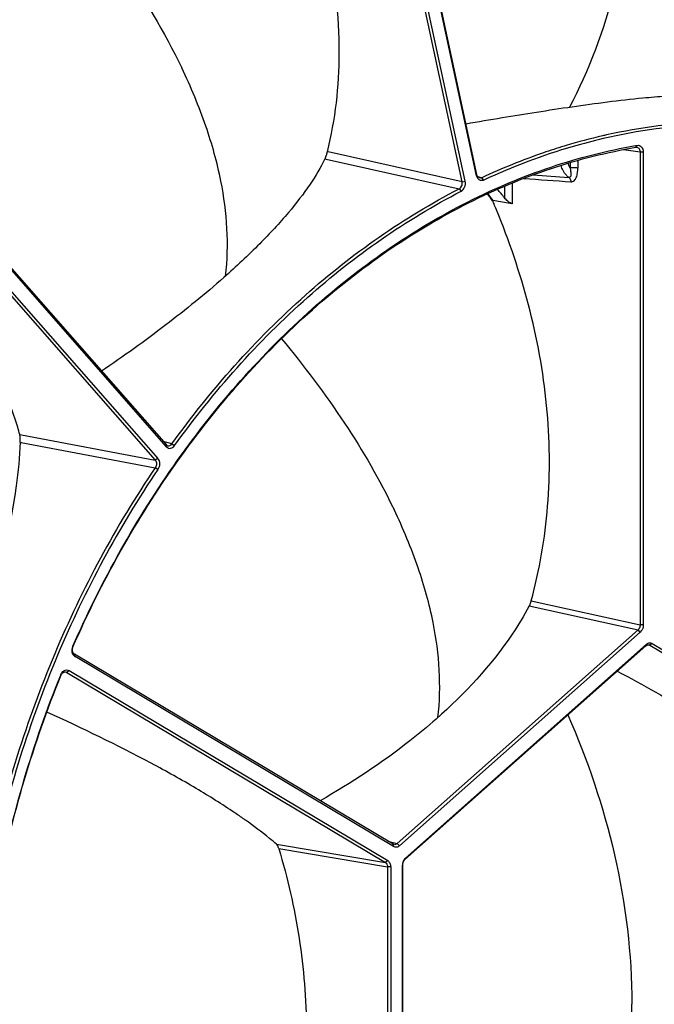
# Model space of a CAD drawing. Header units: millimetres. Extents: x 0 to 420, y -341 to 792.
# Tile 110 of 256: x 193 to 203, y 87 to 102. Entities that reach past the tile are written whole.
import ezdxf

# ---------------------------------------------------------------- set-up
doc = ezdxf.new("R2010")
doc.units = ezdxf.units.MM
doc.header["$LTSCALE"] = 23.1
doc.layers.get('0').update_dxf_attribs({"linetype": 'CONTINUOUS'})
doc.layers.add('COURBES', color=7, linetype='CONTINUOUS')

msp = doc.modelspace()

# ---------------------------------------------------------------- linework, layer by layer
at = {"color": 7, "linetype": 'Continuous'}
for p, q in [((200.1576, 100.0256), (198.4075, 108.1677)), ((199.9306, 99.9144), (198.1804, 108.0565)), ((199.9786, 99.9227), (198.2284, 108.0647)), ((200.1535, 100.0084), (198.4033, 108.1505)), ((191.0699, 100.7789), (195.3931, 95.851)), ((191.073, 100.804), (195.3902, 95.8829)), ((190.9069, 100.5662), (195.2241, 95.6451)), ((190.9419, 100.5958), (195.2651, 95.6679)), ((202.5905, 100.4689), (202.6167, 100.4739)), ((202.5905, 100.4694), (202.6167, 100.4739)), ((202.6167, 100.4739), (202.5953, 100.4439)), ((197.877, 100.3728), (197.8661, 100.3752)), ((199.9306, 99.9144), (197.877, 100.3728)), ((202.6615, 100.3699), (202.4056, 100.4075)), ((202.6615, 100.3699), (202.6615, 93.1167)), ((202.7103, 100.3693), (202.6615, 100.3699)), ((202.7103, 100.3693), (202.7103, 93.1161)), ((197.8285, 100.2652), (197.8478, 100.2609)), ((197.8478, 100.2609), (199.8857, 99.8058)), ((201.5866, 100.2082), (201.5866, 100.126)), ((201.7046, 100.2419), (201.7046, 100.1245)), ((200.1535, 100.0084), (200.1576, 100.0256)), ((201.0197, 100.0199), (201.5698, 99.9804)), ((199.9306, 99.9144), (199.9786, 99.9227)), ((200.1707, 99.9957), (200.2363, 99.9776)), ((200.2646, 99.9405), (200.2363, 99.9776)), ((200.6985, 99.8953), (200.6985, 99.5775)), ((199.8857, 99.8058), (199.915, 99.769)), ((200.5805, 99.8447), (200.5805, 99.6698)), ((200.3976, 99.6234), (200.4058, 99.6123)), ((200.3989, 99.6251), (200.4072, 99.614)), ((200.4055, 99.6121), (200.4055, 99.6293)), ((200.4899, 99.6144), (200.4055, 99.6293)), ((200.6985, 99.5775), (200.4899, 99.6144)), ((193.1463, 96.0372), (193.1732, 96.0321)), ((193.1732, 96.0321), (195.2241, 95.6451)), ((195.4815, 95.8952), (195.3471, 95.932)), ((193.1543, 95.9192), (193.1694, 95.9163)), ((193.1694, 95.9163), (195.2249, 95.5279)), ((195.3902, 95.8829), (195.3931, 95.851)), ((195.4815, 95.8952), (195.5222, 95.8684)), ((195.2651, 95.6679), (195.2241, 95.6451)), ((195.2663, 95.5021), (195.2249, 95.5279)), ((200.9616, 93.4081), (202.629, 93.0395)), ((200.9913, 93.4859), (202.6615, 93.1167)), ((202.7103, 93.1161), (202.6615, 93.1167)), ((202.629, 93.0395), (198.9373, 89.7615)), ((202.6643, 93.0071), (198.9726, 89.7291)), ((202.6643, 93.0071), (202.629, 93.0395)), ((193.9617, 92.7888), (193.9629, 92.7789)), ((199.0548, 89.5171), (202.7465, 92.7951)), ((199.0632, 89.5405), (202.7549, 92.8185)), ((202.7549, 92.8185), (202.7465, 92.7951)), ((202.7749, 92.8101), (202.8116, 92.8046)), ((202.8468, 92.8319), (202.8116, 92.8046)), ((202.8116, 92.8046), (206.5033, 90.6024)), ((202.8468, 92.8319), (206.5385, 90.6297)), ((193.9945, 92.6303), (193.9861, 92.6667)), ((198.8722, 89.7521), (193.9861, 92.6667)), ((198.8806, 89.7157), (193.9945, 92.6303)), ((193.7747, 92.3448), (193.7775, 92.3518)), ((193.7748, 92.3448), (193.7775, 92.3518)), ((193.7775, 92.3518), (193.7792, 92.3431)), ((193.8686, 92.388), (193.8315, 92.3934)), ((193.9039, 92.4154), (193.8686, 92.388)), ((193.8686, 92.388), (198.7547, 89.4734)), ((193.9039, 92.4154), (198.79, 89.5007)), ((197.0845, 89.753), (198.7547, 89.4734)), ((198.7926, 89.7995), (198.9373, 89.7615)), ((198.8806, 89.7157), (198.8722, 89.7521)), ((198.9726, 89.7291), (198.9373, 89.7615)), ((197.1199, 89.6848), (198.7873, 89.4056)), ((198.79, 89.5007), (198.7547, 89.4734)), ((199.0172, 89.4314), (199.0222, 89.4399)), ((199.0172, 83.9513), (199.0172, 89.4314)), ((199.0222, 83.9597), (199.0222, 89.4399)), ((199.0632, 89.5405), (199.0548, 89.5171)), ((198.7873, 89.4056), (198.7873, 83.9255)), ((198.836, 89.405), (198.7873, 89.4056)), ((198.836, 89.405), (198.836, 83.9249))]:
    msp.add_line(p, q, dxfattribs=at)
for centre, radius, start, end in [((208.0523, 56.6426), 44.8828, 98.24099, 98.9452), ((211.092, 37.1514), 64.6096, 98.920427, 99.395098), ((215.598, 9.7768), 92.3526, 99.38075, 99.729261), ((204.089, 91.9417), 8.9058, 102.99453, 106.7282), ((204.0552, 92.0845), 8.759, 102.59112, 102.98912), ((204.1454, 91.7446), 9.1108, 106.71135, 106.91591), ((197.3278, 100.5082), 0.5545, 345.33451, 346.1218), ((196.7203, 96.8758), 4.5924, 36.77346, 38.41391), ((196.7278, 96.8796), 4.592, 36.78429, 38.41523), ((197.0282, 96.8915), 4.5097, 38.0295, 40.15605), ((188.5893, 94.6105), 12.8312, 22.76295, 22.94212), ((188.6925, 94.6537), 12.7193, 22.32959, 22.76331), ((195.458, 95.9079), 0.0863, 221.2472, 224.99977), ((200.597, 93.5891), 0.4074, 337.19993, 340.12647), ((200.5652, 93.6013), 0.4414, 340.03774, 344.83726), ((194.1068, 92.7257), 0.1582, 159.67921, 171.03255), ((194.1033, 92.7268), 0.1546, 156.34844, 159.61462), ((202.8255, 92.7391), 0.1063, 125.66259, 131.63745), ((194.0335, 92.6956), 0.076, 231.04009, 239.12449), ((191.3845, 82.7309), 9.05, 54.90243, 56.0143), ((191.7004, 83.1819), 8.4994, 54.73815, 54.89664), ((199.1737, 89.4313), 0.1565, 170.77933, 179.95343), ((199.1758, 89.4311), 0.1586, 166.26016, 170.8098), ((199.174, 89.4316), 0.1567, 157.09313, 166.27851)]:
    msp.add_arc(centre, radius, start, end, dxfattribs=at)
for points, knots in [([(198.1, 108.1037), (196.6933, 107.3937), (193.9809, 105.5143), (191.7862, 103.066), (190.7924, 101.7063)], [0, 0, 0, 0, 0.4833888, 1, 1, 1, 1]), ([(198.0917, 108.1199), (196.6873, 107.4084), (193.98, 105.5284), (191.7884, 103.0823), (190.7958, 101.7242)], [0, 0, 0, 0, 0.483441, 1, 1, 1, 1]), ([(197.8661, 100.3752), (197.988, 100.8689), (198.1139, 101.9596), (197.8965, 103.6721), (197.2889, 105.4231), (196.6796, 106.5384), (196.3382, 107.0791)], [0, 0, 0, 0, 0.2162888, 0.4616153, 0.7280565, 1, 1, 1, 1]), ([(201.5776, 101.0547), (201.8814, 101.634), (202.375, 102.9361), (202.5338, 104.3206), (202.5338, 105.0442)], [0, 0, 0, 0, 0.4747811, 1, 1, 1, 1]), ([(193.4749, 104.7832), (193.9093, 104.2961), (194.7061, 103.3062), (195.3652, 102.2154), (195.6317, 101.6609)], [0, 0, 0, 0, 0.514804, 1, 1, 1, 1]), ([(196.304, 98.4686), (196.3612, 98.9517), (196.3065, 99.7432), (196.0092, 100.8028), (195.7715, 101.3701), (195.6317, 101.6609)], [0, 0, 0, 0, 0.4424082, 0.7065178, 1, 1, 1, 1]), ([(203.3019, 101.2322), (203.2211, 101.2328), (203.0214, 101.2248), (202.4591, 101.1782), (201.9797, 101.1141), (201.6189, 101.0619)], [0, 0, 0, 0, 0.1432446, 0.3539144, 1, 1, 1, 1]), ([(205.3371, 100.6796), (204.8073, 100.7723), (203.7146, 100.8482), (202.6299, 100.7016), (202.0954, 100.5773)], [0, 0, 0, 0, 0.4949858, 1, 1, 1, 1]), ([(205.3218, 100.7186), (204.8027, 100.8094), (203.733, 100.8862), (202.6701, 100.75), (202.1458, 100.6329)], [0, 0, 0, 0, 0.4951859, 1, 1, 1, 1]), ([(193.9617, 92.7888), (194.3996, 93.7887), (195.4436, 95.662), (197.4983, 98.0076), (199.5404, 99.4388), (201.2705, 100.1688), (202.1515, 100.3939), (202.5905, 100.4694)], [0, 0, 0, 0, 0.2729369, 0.5318817, 0.7737146, 0.8886221, 1, 1, 1, 1]), ([(201.4945, 100.4612), (201.3882, 100.4289), (200.9605, 100.2902), (200.543, 100.1206), (200.2363, 99.9776)], [0, 0, 0, 0, 0.24715, 1, 1, 1, 1]), ([(202.0954, 100.5773), (201.9403, 100.5413), (201.3144, 100.3777), (200.7065, 100.1466), (200.2646, 99.9405)], [0, 0, 0, 0, 0.2460962, 1, 1, 1, 1]), ([(202.6167, 100.4739), (202.6285, 100.4759), (202.6541, 100.4737), (202.6862, 100.4503), (202.706, 100.4132), (202.7103, 100.3843), (202.7103, 100.3693)], [0, 0, 0, 0, 0.2258205, 0.4588986, 0.7184061, 1, 1, 1, 1]), ([(193.9629, 92.7789), (194.4007, 93.7787), (195.4449, 95.6513), (197.5009, 97.9945), (199.5444, 99.4219), (201.2752, 100.1474), (202.1563, 100.3699), (202.5953, 100.4439)], [0, 0, 0, 0, 0.2730059, 0.5319688, 0.773766, 0.8886467, 1, 1, 1, 1]), ([(197.8383, 100.2877), (197.8389, 100.2893), (197.8416, 100.2961), (197.8441, 100.3031), (197.846, 100.3084)], [0, 0, 0, 0, 0.2306127, 1, 1, 1, 1]), ([(197.846, 100.3084), (197.8478, 100.3135), (197.8544, 100.3331), (197.8603, 100.353), (197.8642, 100.3678)], [0, 0, 0, 0, 0.2583115, 1, 1, 1, 1]), ([(202.6111, 100.4441), (202.6256, 100.442), (202.6549, 100.4207), (202.6617, 100.3872), (202.6615, 100.3699)], [0, 0, 0, 0, 0.458973, 1, 1, 1, 1]), ([(197.8285, 100.2652), (197.7612, 100.1315), (197.5892, 99.8467), (197.2529, 99.4115), (196.8094, 98.9341), (196.4662, 98.6138), (196.2777, 98.4473)], [0, 0, 0, 0, 0.1870011, 0.4141831, 0.6858497, 1, 1, 1, 1]), ([(197.8285, 100.2652), (197.8292, 100.2667), (197.8328, 100.2741), (197.8359, 100.2816), (197.8383, 100.2877)], [0, 0, 0, 0, 0.2005105, 1, 1, 1, 1]), ([(201.5698, 99.9804), (201.5556, 99.9909), (201.4997, 100.0415), (201.4639, 100.1118), (201.4481, 100.1669)], [0, 0, 0, 0, 0.2355774, 1, 1, 1, 1]), ([(201.5866, 100.126), (201.5835, 100.1316), (201.5715, 100.1553), (201.5625, 100.1804), (201.5574, 100.1998)], [0, 0, 0, 0, 0.2436923, 1, 1, 1, 1]), ([(200.2005, 99.9739), (200.19, 99.9768), (200.1697, 99.9913), (200.1603, 100.0136), (200.1576, 100.0256)], [0, 0, 0, 0, 0.4685351, 1, 1, 1, 1]), ([(201.5866, 100.126), (201.59, 100.1106), (201.5956, 100.0843), (201.6009, 100.0471), (201.6007, 100.0167), (201.5943, 99.9893), (201.5773, 99.98), (201.5698, 99.9804)], [0, 0, 0, 0, 0.2918858, 0.5016145, 0.6955993, 0.8607344, 1, 1, 1, 1]), ([(201.7046, 100.1245), (201.6858, 100.1282), (201.6462, 100.1303), (201.6067, 100.1289), (201.5866, 100.126)], [0, 0, 0, 0, 0.4859931, 1, 1, 1, 1]), ([(201.6012, 99.9152), (201.618, 99.9141), (201.6562, 99.9298), (201.6871, 99.9842), (201.7025, 100.0511), (201.7046, 100.0996), (201.7046, 100.1245)], [0, 0, 0, 0, 0.1978254, 0.4335204, 0.7073993, 1, 1, 1, 1]), ([(199.8857, 99.8058), (199.9034, 99.8147), (199.9313, 99.8501), (199.9353, 99.8936), (199.9306, 99.9144)], [0, 0, 0, 0, 0.481762, 1, 1, 1, 1]), ([(199.915, 99.769), (199.9399, 99.7818), (199.979, 99.8318), (199.985, 99.8932), (199.9786, 99.9227)], [0, 0, 0, 0, 0.4813016, 1, 1, 1, 1]), ([(200.2646, 99.9405), (200.2493, 99.9333), (200.2119, 99.9284), (200.1823, 99.9514), (200.1722, 99.9653)], [0, 0, 0, 0, 0.4956423, 1, 1, 1, 1]), ([(201.5698, 99.9804), (201.5744, 99.9771), (201.5922, 99.9597), (201.6001, 99.9341), (201.6012, 99.9152)], [0, 0, 0, 0, 0.2294835, 1, 1, 1, 1]), ([(195.4815, 95.8952), (196.0785, 96.7236), (197.3993, 98.2173), (199.0358, 99.3689), (199.8857, 99.8058)], [0, 0, 0, 0, 0.516584, 1, 1, 1, 1]), ([(195.5222, 95.8684), (196.1177, 96.6948), (197.4351, 98.1846), (199.0673, 99.3332), (199.915, 99.769)], [0, 0, 0, 0, 0.516584, 1, 1, 1, 1]), ([(200.6985, 99.5775), (200.687, 99.5795), (200.6639, 99.5915), (200.6235, 99.6216), (200.5961, 99.6499), (200.5805, 99.6698)], [0, 0, 0, 0, 0.2306156, 0.4999465, 1, 1, 1, 1]), ([(200.9913, 93.4859), (201.1193, 93.9596), (201.2906, 94.958), (201.2707, 96.4946), (200.9888, 98.0271), (200.6532, 99.0112), (200.458, 99.4862)], [0, 0, 0, 0, 0.2402422, 0.4926803, 0.7485582, 1, 1, 1, 1]), ([(196.2777, 98.4473), (195.9904, 98.1936), (195.3779, 97.6961), (194.7367, 97.2371), (194.4017, 97.0097)], [0, 0, 0, 0, 0.486312, 1, 1, 1, 1]), ([(197.1622, 97.5064), (197.5063, 97.0911), (198.1379, 96.2528), (198.6672, 95.3441), (198.8874, 94.8859)], [0, 0, 0, 0, 0.5148145, 1, 1, 1, 1]), ([(193.1463, 96.0372), (193.1368, 96.0752), (193.0933, 96.2349), (193.0367, 96.3909), (192.9877, 96.5073)], [0, 0, 0, 0, 0.2367705, 1, 1, 1, 1]), ([(193.1543, 95.9192), (193.1553, 95.9403), (193.1542, 95.9798), (193.1507, 96.0194), (193.1463, 96.0372)], [0, 0, 0, 0, 0.5354545, 1, 1, 1, 1]), ([(193.1543, 95.9192), (193.1446, 95.6947), (193.0507, 94.6756), (192.7532, 93.6799), (192.4434, 92.9448)], [0, 0, 0, 0, 0.2197391, 1, 1, 1, 1]), ([(195.397, 95.8469), (195.4052, 95.8387), (195.4252, 95.8257), (195.4749, 95.8225), (195.5076, 95.8481), (195.5222, 95.8684)], [0, 0, 0, 0, 0.2415914, 0.4776422, 1, 1, 1, 1]), ([(195.4163, 95.8662), (195.4276, 95.8631), (195.4547, 95.8662), (195.4738, 95.8843), (195.4815, 95.8952)], [0, 0, 0, 0, 0.4681382, 1, 1, 1, 1]), ([(195.2241, 95.6451), (195.2372, 95.6304), (195.2499, 95.5872), (195.237, 95.5455), (195.2249, 95.5279)], [0, 0, 0, 0, 0.4791977, 1, 1, 1, 1]), ([(195.2651, 95.6679), (195.2835, 95.647), (195.3009, 95.5859), (195.2832, 95.5271), (195.2663, 95.5021)], [0, 0, 0, 0, 0.4786802, 1, 1, 1, 1]), ([(195.2249, 95.5279), (194.6184, 94.6324), (193.5759, 92.686), (192.9165, 90.581), (192.6821, 89.4955)], [0, 0, 0, 0, 0.4933946, 1, 1, 1, 1]), ([(195.2663, 95.5021), (194.6613, 94.6089), (193.6215, 92.6675), (192.9638, 90.5679), (192.73, 89.4852)], [0, 0, 0, 0, 0.4933946, 1, 1, 1, 1]), ([(199.5597, 91.6937), (199.6169, 92.1767), (199.5622, 92.9682), (199.2649, 94.0278), (199.0272, 94.5951), (198.8874, 94.8859)], [0, 0, 0, 0, 0.4424085, 0.706518, 1, 1, 1, 1]), ([(200.9616, 93.4081), (200.8814, 93.2591), (200.4904, 92.6161), (199.9705, 92.0573), (199.5334, 91.6724)], [0, 0, 0, 0, 0.2251184, 1, 1, 1, 1]), ([(200.9616, 93.4081), (200.9625, 93.4097), (200.9664, 93.4173), (200.97, 93.4251), (200.9726, 93.4313)], [0, 0, 0, 0, 0.2216607, 1, 1, 1, 1]), ([(202.6615, 93.1167), (202.6616, 93.1093), (202.6589, 93.0811), (202.6448, 93.0534), (202.629, 93.0395)], [0, 0, 0, 0, 0.2604458, 1, 1, 1, 1]), ([(202.7103, 93.1161), (202.7103, 93.1057), (202.7063, 93.0658), (202.6864, 93.0267), (202.6643, 93.0071)], [0, 0, 0, 0, 0.2604309, 1, 1, 1, 1]), ([(193.9546, 92.6847), (193.953, 92.6898), (193.9478, 92.7113), (193.9479, 92.7339), (193.9505, 92.7504)], [0, 0, 0, 0, 0.2415853, 1, 1, 1, 1]), ([(193.9861, 92.6667), (193.9701, 92.6763), (193.9483, 92.7165), (193.9543, 92.7589), (193.9629, 92.7789)], [0, 0, 0, 0, 0.4614767, 1, 1, 1, 1]), ([(202.7465, 92.7951), (202.7499, 92.7981), (202.7635, 92.8082), (202.7816, 92.8128), (202.7938, 92.811)], [0, 0, 0, 0, 0.271559, 1, 1, 1, 1]), ([(202.7635, 92.8254), (202.7758, 92.8342), (202.8043, 92.8464), (202.8348, 92.8391), (202.8468, 92.8319)], [0, 0, 0, 0, 0.5189234, 1, 1, 1, 1]), ([(193.9857, 92.6365), (193.9822, 92.6393), (193.9682, 92.6528), (193.9589, 92.6706), (193.9546, 92.6847)], [0, 0, 0, 0, 0.2365864, 1, 1, 1, 1]), ([(193.7684, 79.5238), (193.3368, 80.4672), (192.6888, 82.519), (192.4322, 85.2161), (192.5427, 87.4352), (192.8693, 89.6658), (193.3521, 91.3009), (193.7747, 92.3448)], [0, 0, 0, 0, 0.2367361, 0.4861306, 0.6140796, 0.743007, 1, 1, 1, 1]), ([(193.7792, 79.5286), (193.3462, 80.4707), (192.6957, 82.5207), (192.4374, 85.2165), (192.547, 87.4349), (192.8732, 89.6649), (193.3562, 91.2996), (193.7792, 92.3431)], [0, 0, 0, 0, 0.2366788, 0.486069, 0.614031, 0.7429761, 1, 1, 1, 1]), ([(193.7792, 92.3431), (193.7856, 92.3586), (193.8039, 92.3857), (193.8366, 92.3965), (193.8506, 92.3945)], [0, 0, 0, 0, 0.5435322, 1, 1, 1, 1]), ([(193.7896, 92.3754), (193.7919, 92.3791), (193.8014, 92.3925), (193.8135, 92.4043), (193.8236, 92.411)], [0, 0, 0, 0, 0.2613353, 1, 1, 1, 1]), ([(193.8236, 92.411), (193.8357, 92.419), (193.8633, 92.4296), (193.8923, 92.4223), (193.9039, 92.4154)], [0, 0, 0, 0, 0.5178688, 1, 1, 1, 1]), ([(202.3105, 92.4077), (202.7075, 92.1986), (203.2619, 91.8864), (203.9205, 91.4428), (204.1936, 91.2315), (204.3142, 91.1288)], [0, 0, 0, 0, 0.5654222, 0.8003304, 1, 1, 1, 1]), ([(196.4433, 90.235), (196.2505, 90.3651), (195.8291, 90.6284), (194.8768, 91.1597), (194.1036, 91.5328), (193.5633, 91.7784)], [0, 0, 0, 0, 0.2133535, 0.4555122, 1, 1, 1, 1]), ([(201.5544, 91.7366), (201.8558, 91.0455), (202.3477, 89.5942), (202.5338, 88.0671), (202.5338, 87.2979)], [0, 0, 0, 0, 0.495024, 1, 1, 1, 1]), ([(199.5334, 91.6724), (199.4028, 91.5574), (198.8434, 91.0941), (198.2336, 90.6936), (197.7551, 90.4184)], [0, 0, 0, 0, 0.2396586, 1, 1, 1, 1]), ([(199.5062, 54.2119), (201.3248, 54.1627), (205.0801, 54.597), (210.4761, 56.7343), (215.4984, 60.238), (221.5226, 66.6232), (226.89, 76.9419), (228.4235, 86.2468), (228.4235, 90.9395)], [0, 0, 0, 0, 0.1060998, 0.2172879, 0.3352632, 0.4603447, 0.7263184, 1, 1, 1, 1]), ([(228.5654, 90.9351), (228.5654, 88.5771), (228.1703, 83.8409), (226.4623, 76.9574), (223.7084, 70.5246), (220.0254, 64.8274), (215.5708, 60.1181), (211.2993, 57.15), (207.7034, 55.5005), (204.9877, 54.6411), (202.2472, 54.1534), (200.4113, 54.0798), (199.5046, 54.1073)], [0, 0, 0, 0, 0.1366608, 0.274004, 0.4093719, 0.5403557, 0.6651331, 0.7828065, 0.8391298, 0.8939176, 0.9474286, 1, 1, 1, 1]), ([(229.0025, 90.8447), (229.0025, 88.6008), (228.6447, 84.0939), (227.3486, 78.6004), (225.8203, 74.3765), (224.0036, 70.368), (221.218, 65.7702), (217.1225, 61.0685), (213.1706, 57.9774), (209.8129, 56.1381), (207.2606, 55.0959), (204.6671, 54.384), (202.912, 54.1327), (202.0402, 54.0659)], [0, 0, 0, 0, 0.1354972, 0.2717605, 0.3394784, 0.4064994, 0.5372966, 0.6625058, 0.7811129, 0.8379762, 0.8932785, 0.9472015, 1, 1, 1, 1]), ([(197.0845, 89.753), (197.0494, 89.7831), (196.8949, 89.9119), (196.7337, 90.0325), (196.6072, 90.1219)], [0, 0, 0, 0, 0.2297655, 1, 1, 1, 1]), ([(197.1199, 89.6848), (197.1156, 89.6991), (197.1064, 89.723), (197.0928, 89.7459), (197.0845, 89.753)], [0, 0, 0, 0, 0.5767274, 1, 1, 1, 1]), ([(198.9726, 89.7291), (198.9598, 89.7177), (198.9291, 89.7008), (198.894, 89.7077), (198.8806, 89.7157)], [0, 0, 0, 0, 0.5237981, 1, 1, 1, 1]), ([(198.9373, 89.7615), (198.93, 89.755), (198.9135, 89.7449), (198.8938, 89.7444), (198.8851, 89.7466)], [0, 0, 0, 0, 0.5216269, 1, 1, 1, 1]), ([(197.1199, 89.6848), (197.2542, 89.2347), (197.4655, 88.3165), (197.5784, 86.9218), (197.4719, 85.5656), (197.2575, 84.7018), (197.1199, 84.294)], [0, 0, 0, 0, 0.2574668, 0.5146524, 0.7640693, 1, 1, 1, 1]), ([(198.7547, 89.4734), (198.7652, 89.4672), (198.7827, 89.4458), (198.7873, 89.4194), (198.7873, 89.4056)], [0, 0, 0, 0, 0.4680952, 1, 1, 1, 1]), ([(198.79, 89.5007), (198.8047, 89.492), (198.8293, 89.4617), (198.836, 89.4245), (198.836, 89.405)], [0, 0, 0, 0, 0.4672294, 1, 1, 1, 1]), ([(199.0222, 89.4399), (199.0223, 89.4473), (199.0252, 89.4755), (199.0391, 89.5031), (199.0548, 89.5171)], [0, 0, 0, 0, 0.2604464, 1, 1, 1, 1]), ([(199.0296, 89.4926), (199.0316, 89.4973), (199.0402, 89.5149), (199.0524, 89.5309), (199.0632, 89.5405)], [0, 0, 0, 0, 0.2632923, 1, 1, 1, 1]), ([(201.1765, 82.6247), (201.3797, 82.9368), (201.7585, 83.6105), (202.1923, 84.7288), (202.4717, 85.974), (202.5338, 86.8493), (202.5338, 87.2979)], [0, 0, 0, 0, 0.2265552, 0.468514, 0.7270908, 1, 1, 1, 1])]:
    msp.add_open_spline(points, degree=3, knots=knots, dxfattribs=at)
for points in [[(202.5953, 100.4439), (202.6005, 100.4448), (202.6059, 100.4449), (202.6111, 100.4441)], [(200.1722, 99.9653), (200.163, 99.978), (200.1568, 99.9931), (200.1535, 100.0084)], [(200.2363, 99.9776), (200.2254, 99.9724), (200.212, 99.9707), (200.2005, 99.9739)], [(200.8776, 99.9659), (201.1188, 99.9489), (201.36, 99.9319), (201.6012, 99.9152)], [(195.3902, 95.8829), (195.3971, 95.8752), (195.4063, 95.8689), (195.4163, 95.8662)], [(202.7938, 92.811), (202.8, 92.8101), (202.8061, 92.8078), (202.8116, 92.8046)], [(193.7775, 92.3518), (193.7808, 92.36), (193.7849, 92.368), (193.7896, 92.3754)], [(193.8506, 92.3945), (193.8569, 92.3936), (193.8632, 92.3913), (193.8686, 92.388)], [(198.8851, 89.7466), (198.8806, 89.7478), (198.8762, 89.7497), (198.8722, 89.7521)]]:
    msp.add_open_spline(points, degree=3, dxfattribs=at)
at = {"layer": 'COURBES', "color": 4, "linetype": 'Continuous'}
msp.add_line((200.4056, 99.6162), (200.3912, 99.6354), dxfattribs=at)
msp.add_open_spline([(200.3912, 99.6354), (200.3859, 99.6424), (200.3781, 99.6528), (200.3676, 99.6666), (200.361, 99.6752), (200.3557, 99.682), (200.3524, 99.6863), (200.3497, 99.6897), (200.3477, 99.6923), (200.3457, 99.6949), (200.3437, 99.6974), (200.3421, 99.6996), (200.3409, 99.7011), (200.3402, 99.7019), (200.3397, 99.7026), (200.3392, 99.7032), (200.3389, 99.7037), (200.3386, 99.704), (200.3385, 99.7041), (200.3384, 99.7042), (200.3383, 99.7044), (200.338, 99.7048), (200.3376, 99.7052), (200.337, 99.706), (200.3363, 99.707), (200.335, 99.7086), (200.3335, 99.7105), (200.3317, 99.7128), (200.3292, 99.716), (200.3261, 99.7199), (200.3224, 99.7245), (200.32, 99.7277), (200.3188, 99.7292)], degree=3, knots=[0, 0, 0, 0, 0.25, 0.375, 0.5, 0.5625, 0.625, 0.65625, 0.6875, 0.71875, 0.75, 0.78125, 0.796875, 0.8046875, 0.8125, 0.8203125, 0.828125, 0.8300781, 0.8320312, 0.8330078, 0.8339844, 0.8359375, 0.8398438, 0.84375, 0.8515625, 0.859375, 0.875, 0.890625, 0.90625, 0.9375, 0.96875, 1, 1, 1, 1], dxfattribs=at)

doc.saveas('drawing.dxf')
